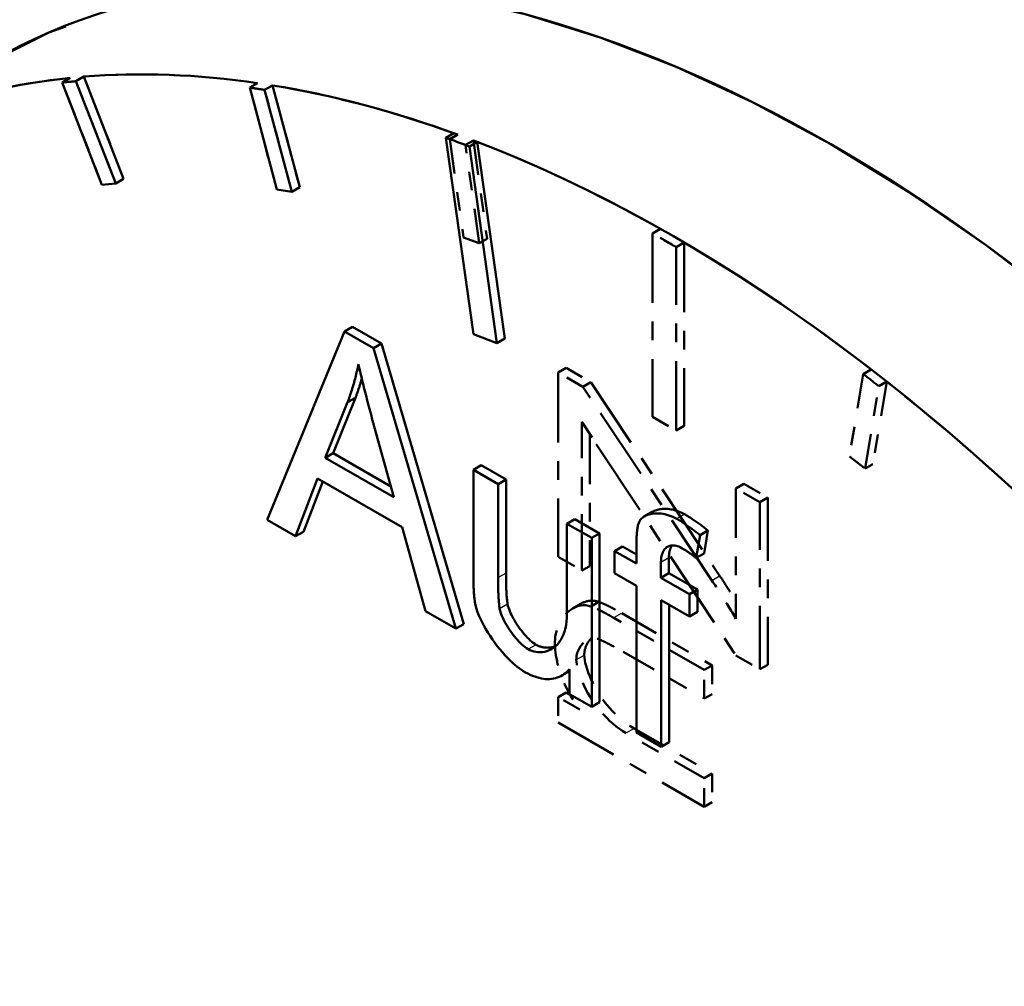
# Model space of a CAD drawing. Header units: millimetres. Extents: x 0 to 630, y 0 to 891.
# Tile 8 of 17: x 479.95 to 485.21, y 176.58 to 181.74. Entities that reach past the tile are written whole.
import ezdxf

# ---------------------------------------------------------------- set-up
doc = ezdxf.new("R2010")
doc.units = ezdxf.units.MM
doc.header["$LTSCALE"] = 3
doc.linetypes.add('LONG_DASH_DOTTED', pattern=[0.30010000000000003, 0.2362, -0.0295, 0.0049, -0.0295])
for name, color, linetype, lineweight in [('Sichtbare Kanten(DIN)', 7, 'Continuous', 50), ('Sichtbare tangentiale Kanten(DIN)', 3, 'Continuous', 25), ('Überlagerung [Formatvorlage Phantomlinien(DIN)]', 179, 'LONG_DASH_DOTTED', 50)]:
    doc.layers.add(name, color=color, linetype=linetype, lineweight=lineweight)

msp = doc.modelspace()

# ---------------------------------------------------------------- linework, layer by layer
at = {"layer": 'Sichtbare Kanten(DIN)'}
for p, q in [((480.2177063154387, 181.4325819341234), (480.1752799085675, 181.4081501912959)), ((480.1752799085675, 181.4081501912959), (480.3874119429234, 180.8611815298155)), ((480.2911910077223, 181.4393177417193), (480.248764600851, 181.4148859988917)), ((480.460896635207, 180.8679173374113), (480.248764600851, 181.4148859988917)), ((480.2911910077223, 181.4393177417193), (480.5033230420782, 180.8923490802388)), ((481.2199361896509, 181.4052112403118), (481.1775097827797, 181.3807794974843)), ((481.2996717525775, 181.3928486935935), (481.2572453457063, 181.368416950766)), ((481.2996717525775, 181.3928486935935), (481.4447786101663, 180.8483414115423)), ((481.1775097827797, 181.3807794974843), (481.3226166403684, 180.836272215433)), ((481.4023522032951, 180.8239096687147), (481.2572453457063, 181.368416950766)), ((482.2686507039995, 181.1370419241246), (482.2262242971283, 181.112610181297)), ((482.2262242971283, 181.112610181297), (482.373569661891, 180.0616075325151)), ((482.3939962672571, 181.0904140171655), (482.3515698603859, 181.065982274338)), ((482.3939962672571, 181.0904140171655), (482.5413416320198, 180.0394113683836)), ((482.4989152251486, 180.014979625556), (482.3515698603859, 181.065982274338)), ((480.3874119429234, 180.8611815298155), (480.460896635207, 180.8679173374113)), ((480.5033230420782, 180.8923490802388), (480.460896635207, 180.8679173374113)), ((481.3226166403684, 180.836272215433), (481.4023522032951, 180.8239096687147)), ((481.4447786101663, 180.8483414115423), (481.4023522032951, 180.8239096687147)), ((481.6849369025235, 180.0763834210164), (481.2709689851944, 179.0688298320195)), ((481.7273633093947, 180.1008151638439), (481.6849369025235, 180.0763834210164)), ((481.8393535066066, 179.9874608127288), (481.6849369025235, 180.0763834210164)), ((481.7273633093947, 180.1008151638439), (481.8817799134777, 180.0118925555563)), ((482.373569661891, 180.0616075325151), (482.4989152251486, 180.014979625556)), ((482.5413416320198, 180.0394113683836), (482.4989152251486, 180.014979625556)), ((481.8817799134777, 180.0118925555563), (481.8393535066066, 179.9874608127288)), ((482.2796051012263, 178.487994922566), (481.8393535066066, 179.9874608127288)), ((481.8817799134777, 180.0118925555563), (482.3220315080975, 178.5124266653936)), ((481.742969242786, 179.7224141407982), (481.6238713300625, 179.4253825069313)), ((481.742969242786, 179.7224141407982), (481.7005428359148, 179.6979823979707)), ((481.5814449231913, 179.4009507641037), (481.7005428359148, 179.6979823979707)), ((481.8344253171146, 179.6009419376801), (481.9477736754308, 179.1899960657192)), ((481.6238713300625, 179.4253825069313), (481.5814449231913, 179.4009507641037)), ((481.9477736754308, 179.1899960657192), (481.5814449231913, 179.4009507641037)), ((481.6238713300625, 179.4253825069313), (481.9317510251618, 179.2480863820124)), ((482.4156671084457, 179.3616234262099), (482.3732407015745, 179.3371916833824)), ((482.5054804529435, 179.2610398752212), (482.3732407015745, 179.3371916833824)), ((482.3732407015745, 179.3371916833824), (482.3732407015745, 178.7778473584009)), ((482.4156671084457, 179.3616234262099), (482.5479068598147, 179.2854716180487)), ((481.4221001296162, 178.981799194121), (481.5403766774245, 179.2906996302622)), ((481.5403766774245, 179.2906996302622), (481.9921273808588, 179.0305537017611)), ((482.5479068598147, 179.2854716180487), (482.5054804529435, 179.2610398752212)), ((482.5479068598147, 179.2854716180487), (482.5479068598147, 178.7850056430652)), ((481.5674735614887, 179.2750955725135), (481.4645265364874, 179.0062309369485)), ((482.5054804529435, 178.7605739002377), (482.5054804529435, 179.2610398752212)), ((483.3293219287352, 179.1123987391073), (483.286895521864, 179.0879669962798)), ((481.2709689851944, 179.0688298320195), (481.4221001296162, 178.981799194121)), ((481.9921273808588, 179.0305537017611), (482.1169748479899, 178.5816474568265)), ((482.9158783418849, 179.0735709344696), (482.8734519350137, 179.049139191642)), ((483.0056916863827, 178.9729873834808), (482.8734519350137, 179.049139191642)), ((482.8734519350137, 179.049139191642), (482.8734519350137, 178.5657669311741)), ((482.9158783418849, 179.0735709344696), (483.0481180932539, 178.9974191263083)), ((481.4645265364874, 179.0062309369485), (481.4221001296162, 178.981799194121)), ((483.0481180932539, 178.9974191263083), (483.0056916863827, 178.9729873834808)), ((483.0056916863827, 178.0698694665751), (483.0056916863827, 178.9729873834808)), ((483.0481180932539, 178.9974191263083), (483.0481180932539, 178.0943012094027)), ((483.5642198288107, 178.8659734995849), (483.5847539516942, 178.9880494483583)), ((483.6271803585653, 179.0124811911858), (483.5847539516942, 178.9880494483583)), ((483.6271803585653, 179.0124811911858), (483.6066462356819, 178.8904052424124)), ((483.1705014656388, 178.9269432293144), (483.1280750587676, 178.9025114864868)), ((483.1705014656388, 178.9269432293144), (483.2447088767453, 178.8842100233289)), ((483.2447088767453, 178.9312612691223), (483.2447088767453, 178.8353465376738)), ((483.2447088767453, 178.8353465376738), (483.1280750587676, 178.9025114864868)), ((483.1280750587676, 178.9025114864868), (483.1280750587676, 178.7838051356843)), ((483.4185536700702, 178.866719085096), (483.4185536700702, 178.7840994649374)), ((483.6066462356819, 178.8904052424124), (483.5642198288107, 178.8659734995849)), ((483.376127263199, 178.7596677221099), (483.376127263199, 178.8422873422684)), ((483.1280750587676, 178.7838051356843), (483.2447088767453, 178.7166401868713)), ((483.4185536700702, 178.7840994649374), (483.376127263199, 178.7596677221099)), ((483.528079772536, 178.672164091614), (483.376127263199, 178.7596677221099)), ((483.4185536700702, 178.7840994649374), (483.5705061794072, 178.6965958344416)), ((483.2447088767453, 178.7166401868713), (483.2447088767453, 177.9322286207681)), ((483.5705061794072, 178.6965958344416), (483.528079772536, 178.672164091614)), ((483.528079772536, 178.5534577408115), (483.528079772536, 178.672164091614)), ((483.5705061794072, 178.6965958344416), (483.5705061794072, 178.577889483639)), ((483.3769486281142, 177.8560768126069), (483.3769486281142, 178.64048837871)), ((483.3769486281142, 178.64048837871), (483.528079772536, 178.5534577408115)), ((483.4193750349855, 178.6160566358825), (483.4193750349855, 177.8805085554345)), ((482.1169748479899, 178.5816474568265), (482.2796051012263, 178.487994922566)), ((483.5705061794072, 178.577889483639), (483.528079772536, 178.5534577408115)), ((482.3220315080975, 178.5124266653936), (482.2796051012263, 178.487994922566)), ((482.8874151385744, 178.260856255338), (482.8461806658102, 178.2371109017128)), ((482.8874151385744, 178.2709315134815), (482.8874151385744, 178.1379804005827)), ((482.8874151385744, 178.1379804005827), (483.0056916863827, 178.0698694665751)), ((483.0481180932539, 178.0943012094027), (483.0056916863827, 178.0698694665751)), ((483.2447088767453, 177.9322286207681), (483.3769486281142, 177.8560768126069)), ((483.4193750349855, 177.8805085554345), (483.3769486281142, 177.8560768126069))]:
    msp.add_line(p, q, dxfattribs=at)
at = {"layer": 'Sichtbare Kanten(DIN)', "flags": 128}
for points in [[(481.7005428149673, 179.697982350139), (481.7035464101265, 179.7059847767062), (481.7065019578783, 179.7140329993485), (481.7094094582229, 179.7221270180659), (481.7122685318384, 179.7302670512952), (481.715078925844, 179.7384538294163), (481.7178403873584, 179.7466869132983), (481.7205527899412, 179.7549663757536), (481.7232157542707, 179.763292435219), (481.7258290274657, 179.7716652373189), (481.7283924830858, 179.780085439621), (481.7309057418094, 179.7885526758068), (481.7333685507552, 179.7970670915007), (481.7357805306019, 179.8056277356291), (481.7381407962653, 179.8142327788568), (481.7404492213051, 179.8228822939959), (481.7427055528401, 179.8315770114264), (481.7449096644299, 179.8403170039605), (481.7470614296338, 179.8491017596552), (481.7491604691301, 179.8579314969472), (481.7512066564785, 179.8668068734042), (481.7531999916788, 179.8757273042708), (481.7551399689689, 179.8846930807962), (481.7570267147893, 179.8937047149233), (481.7588597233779, 179.9027624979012)], [(481.7588597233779, 179.9027624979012), (481.7615414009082, 179.8904043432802), (481.7643109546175, 179.8779072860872), (481.7671581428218, 179.8653023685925), (481.7700723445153, 179.8526202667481), (481.7730433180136, 179.8398920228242), (481.7760608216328, 179.8271469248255), (481.7791144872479, 179.8144166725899), (481.7821936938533, 179.8017325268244), (481.7852884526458, 179.7891236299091), (481.7883881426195, 179.7766218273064), (481.791488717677, 179.7642323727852), (481.7946269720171, 179.7518007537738), (481.7978074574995, 179.7393050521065), (481.8010261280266, 179.7267557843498), (481.804278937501, 179.714165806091), (481.8075618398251, 179.7015468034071), (481.8108707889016, 179.6889092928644), (481.8142018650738, 179.6762666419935), (481.8175508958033, 179.6636294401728), (481.8209139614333, 179.6510098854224), (481.824286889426, 179.6384197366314), (481.8276658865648, 179.6258705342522), (481.8310466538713, 179.6133741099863), (481.834425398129, 179.6009420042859)], [(481.7766720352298, 179.8245852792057), (481.7754305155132, 179.8202245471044), (481.7741748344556, 179.8158725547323), (481.7729049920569, 179.8115298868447), (481.771620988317, 179.8071965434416), (481.7703228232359, 179.8028719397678), (481.7690106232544, 179.798556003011), (481.7676841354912, 179.7942494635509), (481.766343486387, 179.7899516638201), (481.7649888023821, 179.7856631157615), (481.7636198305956, 179.7813833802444), (481.7622368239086, 179.7771123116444), (481.7608396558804, 179.7728511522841), (481.7594283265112, 179.7685981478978), (481.7580027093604, 179.7643545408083), (481.7565630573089, 179.760120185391), (481.7551092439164, 179.755894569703), (481.7536412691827, 179.7516776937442), (481.752159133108, 179.7474701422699), (481.7506629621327, 179.7432718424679), (481.7491525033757, 179.7390823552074), (481.7476278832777, 179.7349016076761), (481.7460891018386, 179.7307301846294), (481.7445362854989, 179.7265674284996), (481.7429691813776, 179.7224140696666)], [(483.3293219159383, 179.1123986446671), (483.3344120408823, 179.1151261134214), (483.3398038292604, 179.1176208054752), (483.3454816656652, 179.1198753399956), (483.3514299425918, 179.1218829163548), (483.3576330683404, 179.1236355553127), (483.3640754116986, 179.1251276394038), (483.3707413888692, 179.1263506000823), (483.3776153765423, 179.1272976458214), (483.3846817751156, 179.1279619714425), (483.3919249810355, 179.1283361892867), (483.3993293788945, 179.1284129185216), (483.4068793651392, 179.1281853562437), (483.414559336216, 179.1276461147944), (483.4223536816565, 179.126788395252), (483.43024679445, 179.1256042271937), (483.4382230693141, 179.1240873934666), (483.4462668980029, 179.1222299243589), (483.4543626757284, 179.1200250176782), (483.4624947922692, 179.1174652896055), (483.4706476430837, 179.1145439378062), (483.4788056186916, 179.1112535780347), (483.4869531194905, 179.1075874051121), (483.4950745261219, 179.1035374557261), (483.5031542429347, 179.0990975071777)], [(483.4607278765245, 179.0746657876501), (483.4501009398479, 179.0804199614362), (483.4394647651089, 179.0854800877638), (483.4288563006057, 179.0898710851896), (483.4183124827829, 179.0936167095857), (483.4078702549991, 179.096743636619), (483.3975665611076, 179.0992750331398), (483.3874383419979, 179.1012369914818), (483.3774499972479, 179.1026622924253), (483.367544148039, 179.1035716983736), (483.357760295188, 179.1039681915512), (483.3481384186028, 179.1038550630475), (483.3387184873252, 179.1032350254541), (483.3295404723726, 179.1021102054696), (483.3206443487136, 179.1004838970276), (483.312104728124, 179.0983681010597), (483.3040099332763, 179.0957891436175), (483.2963978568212, 179.092763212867), (483.2893059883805, 179.0893078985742), (483.2827717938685, 179.0854413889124), (483.2768327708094, 179.0811800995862), (483.2714927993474, 179.0765095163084), (483.2665643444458, 179.071149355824), (483.2622099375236, 179.065011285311), (483.2586721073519, 179.0580708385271)], [(483.5847539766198, 178.9880496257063), (483.5796529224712, 178.9921063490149), (483.5745399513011, 178.9961371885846), (483.5694163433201, 179.0001396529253), (483.5642833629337, 179.0041118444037), (483.5591422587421, 179.0080518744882), (483.553994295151, 179.0119578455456), (483.5488407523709, 179.0158272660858), (483.5436828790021, 179.0196588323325), (483.5385219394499, 179.0234506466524), (483.5333592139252, 179.0272002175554), (483.5281959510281, 179.0309050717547), (483.5230334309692, 179.034564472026), (483.5178719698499, 179.0381764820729), (483.512701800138, 179.0417461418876), (483.5075213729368, 179.0452743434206), (483.5023324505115, 179.0487565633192), (483.4971368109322, 179.0521917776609), (483.4919362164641, 179.0555760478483), (483.4867324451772, 179.0589071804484), (483.4815272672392, 179.0621818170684), (483.4763224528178, 179.0653983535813), (483.4711197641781, 179.0685528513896), (483.4659209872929, 179.0716425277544), (483.4607278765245, 179.0746657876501)], [(483.5031542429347, 179.0990975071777), (483.507830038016, 179.0963785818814), (483.512548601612, 179.0935823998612), (483.51730995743, 179.0907083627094), (483.5221140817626, 179.0877570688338), (483.5269609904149, 179.0847285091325), (483.5318506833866, 179.0816226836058), (483.5367831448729, 179.0784390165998), (483.5417583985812, 179.0751786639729), (483.5467764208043, 179.0718404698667), (483.5518372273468, 179.0684250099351), (483.5569408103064, 179.0649317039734), (483.5620871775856, 179.0613617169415), (483.5672763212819, 179.0577138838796), (483.5725082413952, 179.0539887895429), (483.5777829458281, 179.0501864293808), (483.5831004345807, 179.0463062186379), (483.5884606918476, 179.0423493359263), (483.5938637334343, 179.0383146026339), (483.5993095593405, 179.0342026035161), (483.6047981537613, 179.0300127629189), (483.6103295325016, 179.0257462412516), (483.6159036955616, 179.0214018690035), (483.6215206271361, 179.0169802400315), (483.6271803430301, 179.0124813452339)], [(483.2586721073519, 179.0580708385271), (483.2571103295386, 179.0536775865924), (483.2556799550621, 179.0490618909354), (483.2543746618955, 179.0442572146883), (483.2531881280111, 179.0392970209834), (483.2521140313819, 179.0342153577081), (483.2511460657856, 179.0290456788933), (483.2502779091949, 179.0238208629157), (483.2495032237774, 179.0185755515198), (483.248815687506, 179.0133426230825), (483.2482090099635, 179.0081566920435), (483.2476681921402, 179.0029609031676), (483.2471804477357, 178.9976789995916), (483.2467436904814, 178.9923215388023), (483.2463558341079, 178.9868979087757), (483.2460148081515, 178.981418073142), (483.2457185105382, 178.9758925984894), (483.2454648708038, 178.9703320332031), (483.2452518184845, 178.9647457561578), (483.2450772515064, 178.9591443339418), (483.2449390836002, 178.9535377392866), (483.2448352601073, 178.9479359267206), (483.2447636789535, 178.9423488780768), (483.2447222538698, 178.9367877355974), (483.2447088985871, 178.9312613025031)], [(483.376127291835, 178.8422874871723), (483.3763265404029, 178.8510434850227), (483.376931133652, 178.8595315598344), (483.3779513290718, 178.8677270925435), (483.3793972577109, 178.8756055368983), (483.3812732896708, 178.8831205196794), (483.3835821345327, 178.8902353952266), (483.3863280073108, 178.8969237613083), (483.3895109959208, 178.9031534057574), (483.3931154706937, 178.9088707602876), (483.3971341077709, 178.9140513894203), (483.4015607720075, 178.9186719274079), (483.4063893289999, 178.9227095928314), (483.4116136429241, 178.9261416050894), (483.4172119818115, 178.9289372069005), (483.4231392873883, 178.9310644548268), (483.429376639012, 178.9325114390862), (483.4359060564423, 178.9332668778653), (483.4427095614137, 178.933320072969), (483.4497623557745, 178.9326613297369), (483.4569847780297, 178.931295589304), (483.4643417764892, 178.9292342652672), (483.4718124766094, 178.926488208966), (483.4793760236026, 178.923067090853), (483.4870115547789, 178.9189817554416)], [(483.4354987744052, 178.9332407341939), (483.4341821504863, 178.931282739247), (483.4329131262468, 178.9292528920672), (483.4316924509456, 178.9271501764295), (483.4305208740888, 178.9249759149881), (483.4293991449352, 178.9227290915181), (483.4283280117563, 178.9204110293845), (483.4273082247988, 178.918021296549), (483.4263405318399, 178.9155606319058), (483.4254256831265, 178.9130286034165), (483.4245644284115, 178.910426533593), (483.4237575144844, 178.9077534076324), (483.4230056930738, 178.9050105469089), (483.4223097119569, 178.9021981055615), (483.4216703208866, 178.8993156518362), (483.4210882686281, 178.8963639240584), (483.4205643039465, 178.8933430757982), (483.4200991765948, 178.8902532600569), (483.4196936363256, 178.887095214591), (483.4193484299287, 178.8838685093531), (483.4190643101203, 178.8805738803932), (483.4188420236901, 178.8772114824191), (483.4186823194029, 178.8737808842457), (483.4185859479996, 178.870283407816), (483.4185536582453, 178.8667192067)], [(483.4870115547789, 178.9189817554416), (483.4902450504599, 178.9171027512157), (483.4934793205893, 178.915189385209), (483.4967139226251, 178.9132430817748), (483.4999484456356, 178.9112646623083), (483.5031824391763, 178.9092543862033), (483.506415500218, 178.9072130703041), (483.5096471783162, 178.9051427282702), (483.5128770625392, 178.903042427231), (483.516104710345, 178.9009147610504), (483.5193297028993, 178.8987588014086), (483.5225516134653, 178.8965771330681), (483.525770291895, 178.8943692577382), (483.5289876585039, 178.8921346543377), (483.5322038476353, 178.889873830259), (483.5354184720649, 178.8875870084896), (483.5386311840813, 178.8852755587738), (483.5418416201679, 178.8829402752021), (483.545049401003, 178.8805807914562), (483.548254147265, 178.8781990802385), (483.5514555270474, 178.8757953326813), (483.5546531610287, 178.8733703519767), (483.5578466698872, 178.8709243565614), (483.5610356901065, 178.8684587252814), (483.5642198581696, 178.8659736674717)], [(482.3732407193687, 178.7778472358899), (482.3732478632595, 178.7721265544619), (482.3732700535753, 178.7663311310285), (482.3733086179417, 178.7604707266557), (482.3733646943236, 178.7545552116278), (482.3734395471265, 178.7485949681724), (482.373534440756, 178.7425992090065), (482.373650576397, 178.7365783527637), (482.3737892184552, 178.7305421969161), (482.373951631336, 178.7245011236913), (482.3741389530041, 178.7184638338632), (482.3743524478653, 178.7124412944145), (482.3745933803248, 178.7064427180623), (482.3748629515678, 178.7004779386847), (482.3751624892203, 178.6945575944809), (482.3754963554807, 178.6886359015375), (482.3758813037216, 178.682504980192), (482.3763237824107, 178.6761845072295), (482.3768288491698, 178.6697230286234), (482.3774015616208, 178.6631679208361), (482.3780467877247, 178.6565675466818), (482.3787697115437, 178.6499695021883), (482.3795752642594, 178.643421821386), (482.3804685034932, 178.6369727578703), (482.3814543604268, 178.6306697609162)], [(482.5136941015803, 178.5944032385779), (482.5127032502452, 178.6004769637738), (482.5118063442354, 178.6068798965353), (482.5109981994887, 178.6135498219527), (482.5102734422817, 178.6204243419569), (482.5096266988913, 178.6274407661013), (482.5090526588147, 178.6345369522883), (482.5085460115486, 178.6416498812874), (482.5081013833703, 178.6487183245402), (482.5077134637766, 178.6556780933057), (482.5073752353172, 178.6625063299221), (482.5070722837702, 178.6694013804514), (482.5068010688, 178.6763857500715), (482.5065601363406, 178.6834415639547), (482.5063479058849, 178.6905510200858), (482.5061630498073, 178.6976955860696), (482.5060038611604, 178.7048569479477), (482.5058690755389, 178.7120171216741), (482.5057570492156, 178.7191577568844), (482.5056663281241, 178.7262609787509), (482.5055954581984, 178.7333077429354), (482.5055429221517, 178.7402807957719), (482.5055072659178, 178.7471616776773), (482.5054869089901, 178.7539320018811), (482.5054804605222, 178.7605738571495)], [(482.5479068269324, 178.7850055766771), (482.5479211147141, 178.7751611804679), (482.5479639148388, 178.7655711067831), (482.5480351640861, 178.7562342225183), (482.5481349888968, 178.7471522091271), (482.5482633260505, 178.7383233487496), (482.5484201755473, 178.7297488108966), (482.5486056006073, 178.7214285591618), (482.5488194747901, 178.7133620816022), (482.5490618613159, 178.7055493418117), (482.549332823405, 178.6979903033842), (482.549632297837, 178.6906855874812), (482.5499602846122, 178.6836351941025), (482.5503167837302, 178.6768379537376), (482.5507017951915, 178.6702956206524), (482.5511153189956, 178.664006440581), (482.5515573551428, 178.657971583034), (482.552027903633, 178.6521904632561), (482.5525270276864, 178.6466636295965), (482.553054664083, 178.641390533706), (482.5536107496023, 178.6363715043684), (482.5541954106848, 178.6316064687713), (482.5548085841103, 178.627095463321), (482.555450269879, 178.6228381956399), (482.5561204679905, 178.6188349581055)], [(482.3814543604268, 178.6306697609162), (482.3849816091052, 178.6128668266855), (482.3899282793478, 178.5946862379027), (482.3960104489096, 178.5764613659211), (482.4030813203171, 178.5582054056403), (482.4109786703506, 178.5400658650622), (482.4196271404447, 178.5220241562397), (482.4291253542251, 178.5037907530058), (482.4394346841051, 178.4854200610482), (482.4505107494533, 178.4669800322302), (482.4623092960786, 178.4485379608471), (482.4747858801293, 178.4301609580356), (482.487842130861, 178.4119910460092), (482.5011962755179, 178.3943945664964), (482.5147383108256, 178.3774696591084), (482.5283799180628, 178.3612832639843), (482.5420329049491, 178.3459016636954), (482.5556090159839, 178.3313917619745), (482.5690200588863, 178.3178201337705), (482.5821778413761, 178.3052530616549), (482.5949758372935, 178.2937732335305), (482.6072673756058, 178.2834923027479), (482.6189588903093, 178.2744682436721), (482.629960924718, 178.2667554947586), (482.6401843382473, 178.2604086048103)], [(482.5561204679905, 178.6188349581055), (482.5580092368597, 178.6101162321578), (482.5605695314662, 178.6009643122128), (482.5637630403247, 178.5914345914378), (482.5675511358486, 178.5815823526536), (482.571895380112, 178.5714627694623), (482.5767572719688, 178.5611304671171), (482.5820983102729, 178.5506412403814), (482.5878799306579, 178.5400497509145), (482.594063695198, 178.5294114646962), (482.6006111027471, 178.5187812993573), (482.6074835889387, 178.5082147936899), (482.6146427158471, 178.4977665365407), (482.622049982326, 178.487492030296), (482.6296668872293, 178.4774461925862), (482.6374548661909, 178.4676845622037), (482.6453754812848, 178.4582620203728), (482.6533902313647, 178.4492334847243), (482.6614605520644, 178.4406544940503), (482.669548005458, 178.4325799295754), (482.6776140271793, 178.4250653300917), (482.6856202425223, 178.4181652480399), (482.6935280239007, 178.4119352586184), (482.7012988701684, 178.4064305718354), (482.7088943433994, 178.4017060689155)], [(482.6664679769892, 178.3772743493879), (482.6578831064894, 178.382663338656), (482.6493209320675, 178.38885323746), (482.6408681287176, 178.3956786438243), (482.6325610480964, 178.4030200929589), (482.6243532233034, 178.4108523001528), (482.6162886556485, 178.419083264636), (482.6084088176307, 178.4276250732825), (482.600642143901, 178.436522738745), (482.592981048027, 178.4457703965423), (482.5854601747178, 178.4553171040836), (482.5781141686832, 178.4651119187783), (482.5709776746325, 178.475104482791), (482.5640853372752, 178.4852438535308), (482.5574717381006, 178.4954791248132), (482.5511753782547, 178.5057518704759), (482.5452319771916, 178.5160087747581), (482.5396725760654, 178.5262041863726), (482.5345278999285, 178.5362938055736), (482.5298289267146, 178.5462326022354), (482.5256065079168, 178.5559759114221), (482.5218478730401, 178.5655986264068), (482.5185295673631, 178.5752931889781), (482.5157703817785, 178.5849391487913), (482.5136941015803, 178.5944032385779)], [(482.8734519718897, 178.5657667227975), (482.8729445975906, 178.5456965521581), (482.8714164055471, 178.5263107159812), (482.8688580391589, 178.5076654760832), (482.8652602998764, 178.489818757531), (482.8606164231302, 178.4728341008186), (482.8549475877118, 178.4568396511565), (482.8482700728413, 178.4418967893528), (482.8405953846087, 178.428047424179), (482.8319350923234, 178.4153340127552), (482.8223869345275, 178.4038929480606), (482.8121840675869, 178.3939171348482), (482.8014232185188, 178.3853707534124), (482.7901960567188, 178.3782109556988), (482.7785945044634, 178.3723953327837), (482.766710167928, 178.3678816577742), (482.7546445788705, 178.3646287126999), (482.7425575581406, 178.3626005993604), (482.730563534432, 178.3617355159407), (482.7187660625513, 178.3619688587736), (482.7072686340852, 178.3632351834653), (482.6961758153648, 178.3654698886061), (482.685606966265, 178.3686021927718), (482.6756700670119, 178.3725605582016), (482.6664679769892, 178.3772743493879)], [(482.7088943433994, 178.4017060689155), (482.7124886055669, 178.399730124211), (482.7161955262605, 178.3978761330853), (482.7200068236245, 178.3961471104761), (482.723914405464, 178.394546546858), (482.7279103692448, 178.3930766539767), (482.7319867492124, 178.3917405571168), (482.7361359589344, 178.3905411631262), (482.7403504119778, 178.3894807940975), (482.7446228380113, 178.3885615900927), (482.7489459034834, 178.3877860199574), (482.7533125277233, 178.3871561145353), (482.7577158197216, 178.386674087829), (482.7621489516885, 178.38634153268), (482.7666053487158, 178.3861604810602), (482.771078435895, 178.3861323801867), (482.7755618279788, 178.3862585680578), (482.7800494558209, 178.3865407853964), (482.7845351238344, 178.3869796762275), (482.7890130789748, 178.3875767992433), (482.7934773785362, 178.3883329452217), (482.7979225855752, 178.3892489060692), (482.8023431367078, 178.3903252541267), (482.8067337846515, 178.3915629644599), (482.8110892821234, 178.3929621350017)], [(482.6401843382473, 178.2604086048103), (482.6524444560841, 178.2535882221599), (482.6646655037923, 178.2472832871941), (482.676837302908, 178.2415195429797), (482.6889498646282, 178.2363229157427), (482.700993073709, 178.2317185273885), (482.7129568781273, 178.2277320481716), (482.7248311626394, 178.2243897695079), (482.7365531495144, 178.221727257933), (482.7480499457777, 178.2197701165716), (482.759320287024, 178.2185208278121), (482.7703630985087, 178.2179826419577), (482.7811773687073, 178.2181584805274), (482.7917620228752, 178.2190513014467), (482.8021135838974, 178.2206633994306), (482.8121472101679, 178.2229749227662), (482.8218275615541, 178.225955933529), (482.8311618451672, 178.2295815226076), (482.8401572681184, 178.2338273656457), (482.8488209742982, 178.2386680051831), (482.857160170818, 178.2440791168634), (482.8651820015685, 178.2500358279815), (482.8728936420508, 178.2565135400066), (482.8803022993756, 178.2634870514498), (482.8874151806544, 178.2709314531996)]]:
    msp.add_lwpolyline(points, dxfattribs=at)
at = {"layer": 'Sichtbare Kanten(DIN)'}
for centre, major_axis, ratio, start_param, end_param in [((484.2848866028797, 173.7202370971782), (-4.491289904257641, 7.79925092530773), 0.5780931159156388, 3.141592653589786, 6.283185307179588), ((483.4363584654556, 173.2316022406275), (-4.491289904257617, 7.799250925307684), 0.578093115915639, 5.85545341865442, 6.016652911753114), ((483.4363584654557, 173.2316022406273), (-4.491289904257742, 7.799250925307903), 0.5780931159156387, 6.029986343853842, 6.191185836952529), ((483.3939320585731, 173.2071704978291), (-4.491289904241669, 7.799250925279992), 0.578093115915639, 6.01665291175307, 6.029986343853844), ((483.4363584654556, 173.2316022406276), (4.491289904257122, -7.7992509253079), 0.5780931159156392, 2.542661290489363, 2.700527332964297), ((483.3939320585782, 173.2071704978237), (-4.491289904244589, 7.799250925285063), 0.5780931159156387, 5.842119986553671, 5.855453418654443), ((483.3939320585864, 173.207170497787), (-4.491289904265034, 7.799250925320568), 0.5780931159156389, 5.664253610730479, 5.684253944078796), ((483.4363584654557, 173.2316022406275), (4.491289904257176, -7.799250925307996), 0.5780931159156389, 5.33518809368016, 8.805846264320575)]:
    msp.add_ellipse(centre, major_axis=major_axis, ratio=ratio, start_param=start_param, end_param=end_param, dxfattribs=at)
at = {"layer": 'Sichtbare tangentiale Kanten(DIN)'}
for p, q in [((483.5031542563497, 179.0990974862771), (483.4607278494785, 179.0746657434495)), ((483.4185536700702, 178.866719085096), (483.376127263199, 178.8422873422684)), ((482.5479068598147, 178.7850056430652), (482.5054804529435, 178.7605739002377)), ((482.556120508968, 178.618835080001), (482.5136941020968, 178.5944033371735)), ((482.7088943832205, 178.4017059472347), (482.6664679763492, 178.3772742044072))]:
    msp.add_line(p, q, dxfattribs=at)
at = {"layer": 'Sichtbare tangentiale Kanten(DIN)', "ltscale": 0.02351417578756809}
for p, q in [((483.6889761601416, 178.7677843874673), (483.6507923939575, 178.7457958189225)), ((483.1641239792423, 178.568611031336), (483.1259402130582, 178.5466224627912)), ((482.9637109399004, 178.344995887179), (482.9255271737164, 178.3230073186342)), ((483.2298331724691, 177.952434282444), (483.191649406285, 177.9304457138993))]:
    msp.add_line(p, q, dxfattribs=at)
at = {"layer": 'Überlagerung [Formatvorlage Phantomlinien(DIN)]', "ltscale": 0.02613797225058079}
for p, q in [((480.2177063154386, 181.4325819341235), (480.1752799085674, 181.408150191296)), ((480.2911910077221, 181.4393177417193), (480.2487646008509, 181.4148859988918)), ((481.2199361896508, 181.4052112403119), (481.1775097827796, 181.3807794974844)), ((481.2996717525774, 181.3928486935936), (481.2572453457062, 181.3684169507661)), ((482.2895109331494, 181.1294895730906), (482.2470845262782, 181.105057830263)), ((482.3730746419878, 181.0984043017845), (482.3306482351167, 181.073972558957)), ((480.5033230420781, 180.8923490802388), (480.4608966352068, 180.8679173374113)), ((481.4447786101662, 180.8483414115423), (481.402352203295, 180.8239096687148)), ((483.3727188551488, 180.6258060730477), (483.3302924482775, 180.6013743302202)), ((482.4467473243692, 180.5729029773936), (482.404320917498, 180.548471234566)), ((483.4999980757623, 180.5525108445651), (483.4575716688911, 180.5280791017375)), ((482.8689112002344, 179.8815865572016), (482.8264847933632, 179.857154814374)), ((484.4996422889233, 179.8737954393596), (484.4572158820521, 179.849363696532)), ((483.0011509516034, 179.8054347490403), (482.9587245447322, 179.7810030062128)), ((484.5832059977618, 179.808638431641), (484.5407795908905, 179.7842066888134)), ((483.4999980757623, 179.571454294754), (483.4575716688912, 179.5470225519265)), ((484.5095333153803, 179.3679876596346), (484.4671069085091, 179.343555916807)), ((483.8192304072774, 179.2621606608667), (483.7768040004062, 179.2377289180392)), ((483.9465419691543, 179.1888468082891), (483.9041155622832, 179.1644150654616)), ((482.9962227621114, 178.8225351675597), (482.9537963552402, 178.7981034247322)), ((482.9476818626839, 178.6207709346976), (482.9052554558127, 178.5963391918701)), ((483.0430405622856, 178.6312850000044), (483.0006141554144, 178.6068532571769)), ((483.6500292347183, 178.2912399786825), (483.6076028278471, 178.266808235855)), ((483.9465419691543, 178.2952253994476), (483.9041155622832, 178.2707936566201)), ((482.8689112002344, 178.1465745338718), (482.8264847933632, 178.1221427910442)), ((483.6500292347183, 178.1383461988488), (483.6076028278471, 178.1139144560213)), ((483.6500292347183, 177.7129026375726), (483.6076028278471, 177.688470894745)), ((483.6500292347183, 177.5600088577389), (483.6076028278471, 177.5355771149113))]:
    msp.add_line(p, q, dxfattribs=at)
at = {"layer": 'Überlagerung [Formatvorlage Phantomlinien(DIN)]', "ltscale": 0.2622797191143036}
for p, q in [((480.1752799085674, 181.408150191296), (480.3874119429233, 180.8611815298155)), ((480.4608966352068, 180.8679173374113), (480.2487646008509, 181.4148859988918)), ((480.2911910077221, 181.4393177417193), (480.5033230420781, 180.8923490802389)), ((481.2996717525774, 181.3928486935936), (481.4447786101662, 180.8483414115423)), ((481.1775097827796, 181.3807794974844), (481.3226166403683, 180.8362722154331)), ((481.402352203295, 180.8239096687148), (481.2572453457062, 181.3684169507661)), ((482.2470845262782, 181.105057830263), (482.3207572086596, 180.5795565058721)), ((482.3730746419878, 181.0984043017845), (482.4467473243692, 180.5729029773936)), ((482.404320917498, 180.548471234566), (482.3306482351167, 181.073972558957)), ((484.4572158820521, 179.849363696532), (484.3835431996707, 179.4087129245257)), ((484.4671069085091, 179.343555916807), (484.5407795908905, 179.7842066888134)), ((484.5832059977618, 179.808638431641), (484.5095333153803, 179.3679876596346))]:
    msp.add_line(p, q, dxfattribs=at)
at = {"layer": 'Überlagerung [Formatvorlage Phantomlinien(DIN)]', "ltscale": 0.05237594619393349}
for p, q in [((480.3874119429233, 180.8611815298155), (480.4608966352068, 180.8679173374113)), ((481.3226166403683, 180.8362722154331), (481.402352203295, 180.8239096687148)), ((482.3207572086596, 180.5795565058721), (482.404320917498, 180.548471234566)), ((484.3835431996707, 179.4087129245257), (484.4671069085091, 179.343555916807))]:
    msp.add_line(p, q, dxfattribs=at)
at = {"layer": 'Überlagerung [Formatvorlage Phantomlinien(DIN)]', "ltscale": 0.5246594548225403}
for p, q in [((483.3302924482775, 180.6013743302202), (483.3302924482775, 179.6203177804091)), ((483.4999980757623, 180.5525108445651), (483.4999980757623, 179.571454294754)), ((483.4575716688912, 179.5470225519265), (483.4575716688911, 180.5280791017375))]:
    msp.add_line(p, q, dxfattribs=at)
at = {"layer": 'Überlagerung [Formatvorlage Phantomlinien(DIN)]', "ltscale": 0.08168168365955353}
for p, q in [((482.8689112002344, 179.8815865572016), (483.0011509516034, 179.8054347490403)), ((482.9587245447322, 179.7810030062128), (482.8264847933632, 179.857154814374)), ((483.6500292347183, 178.2912399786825), (483.6500292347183, 178.1383461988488)), ((483.6076028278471, 178.1139144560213), (483.6076028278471, 178.266808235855)), ((483.6500292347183, 177.7129026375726), (483.6500292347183, 177.5600088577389)), ((483.6076028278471, 177.5355771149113), (483.6076028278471, 177.688470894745))]:
    msp.add_line(p, q, dxfattribs=at)
at = {"layer": 'Überlagerung [Formatvorlage Phantomlinien(DIN)]', "ltscale": 0.5271632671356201}
msp.add_line((482.8264847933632, 179.857154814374), (482.8264847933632, 178.8714172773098), dxfattribs=at)
at = {"layer": 'Überlagerung [Formatvorlage Phantomlinien(DIN)]', "ltscale": 0.5466434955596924}
for p, q in [((483.6486710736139, 178.7445742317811), (482.9587245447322, 179.7810030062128)), ((483.0011509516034, 179.8054347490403), (483.6910974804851, 178.7690059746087))]:
    msp.add_line(p, q, dxfattribs=at)
at = {"layer": 'Überlagerung [Formatvorlage Phantomlinien(DIN)]', "ltscale": 0.07861392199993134}
msp.add_line((483.3302924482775, 179.6203177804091), (483.4575716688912, 179.5470225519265), dxfattribs=at)
at = {"layer": 'Überlagerung [Formatvorlage Phantomlinien(DIN)]', "ltscale": 0.4255711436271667}
msp.add_line((482.9537963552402, 178.7981034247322), (482.9537963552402, 179.5939108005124), dxfattribs=at)
at = {"layer": 'Überlagerung [Formatvorlage Phantomlinien(DIN)]', "ltscale": 0.06188370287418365}
msp.add_line((482.9537963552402, 179.5939108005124), (483.0301832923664, 179.4749000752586), dxfattribs=at)
at = {"layer": 'Überlagerung [Formatvorlage Phantomlinien(DIN)]', "ltscale": 0.3771462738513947}
msp.add_line((482.9962227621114, 179.5278105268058), (482.9962227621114, 178.8225351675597), dxfattribs=at)
at = {"layer": 'Überlagerung [Formatvorlage Phantomlinien(DIN)]', "ltscale": 0.5946535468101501}
msp.add_line((483.0301832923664, 179.4749000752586), (483.7768040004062, 178.3441075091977), dxfattribs=at)
at = {"layer": 'Überlagerung [Formatvorlage Phantomlinien(DIN)]', "ltscale": 0.07863391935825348}
for p, q in [((483.9041155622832, 179.1644150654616), (483.7768040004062, 179.2377289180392)), ((483.8192304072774, 179.2621606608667), (483.9465419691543, 179.1888468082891)), ((482.8264847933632, 178.8714172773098), (482.9537963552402, 178.7981034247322)), ((483.7768040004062, 178.3441075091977), (483.9041155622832, 178.2707936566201))]:
    msp.add_line(p, q, dxfattribs=at)
at = {"layer": 'Überlagerung [Formatvorlage Phantomlinien(DIN)]', "ltscale": 0.3727432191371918}
msp.add_line((483.7768040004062, 179.2377289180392), (483.7768040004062, 178.5406852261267), dxfattribs=at)
at = {"layer": 'Überlagerung [Formatvorlage Phantomlinien(DIN)]', "ltscale": 0.4778910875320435}
for p, q in [((483.9465419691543, 179.1888468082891), (483.9465419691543, 178.2952253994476)), ((483.9041155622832, 178.2707936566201), (483.9041155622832, 179.1644150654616))]:
    msp.add_line(p, q, dxfattribs=at)
at = {"layer": 'Überlagerung [Formatvorlage Phantomlinien(DIN)]', "ltscale": 0.2990888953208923}
for p, q in [((483.1662452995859, 178.5698326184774), (483.6500292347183, 178.2912399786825)), ((483.6076028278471, 178.266808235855), (483.1238188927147, 178.5454008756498))]:
    msp.add_line(p, q, dxfattribs=at)
at = {"layer": 'Überlagerung [Formatvorlage Phantomlinien(DIN)]', "ltscale": 0.2675953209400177}
msp.add_line((483.1747435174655, 178.3631815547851), (483.6076028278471, 178.1139144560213), dxfattribs=at)
at = {"layer": 'Überlagerung [Formatvorlage Phantomlinien(DIN)]', "ltscale": 0.01335446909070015}
msp.add_line((482.8689112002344, 178.1465745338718), (482.8906668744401, 178.1340462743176), dxfattribs=at)
at = {"layer": 'Überlagerung [Formatvorlage Phantomlinien(DIN)]', "ltscale": 0.07101450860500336}
msp.add_line((482.9414758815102, 178.0559238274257), (482.8264847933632, 178.1221427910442), dxfattribs=at)
at = {"layer": 'Überlagerung [Formatvorlage Phantomlinien(DIN)]', "ltscale": 0.07304634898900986}
msp.add_line((482.8264847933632, 178.1221427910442), (482.8264847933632, 177.9853930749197), dxfattribs=at)
at = {"layer": 'Überlagerung [Formatvorlage Phantomlinien(DIN)]', "ltscale": 0.4829706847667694}
msp.add_line((482.8264847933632, 177.9853930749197), (483.6076028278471, 177.5355771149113), dxfattribs=at)
at = {"layer": 'Überlagerung [Formatvorlage Phantomlinien(DIN)]', "ltscale": 0.2584520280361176}
for p, q in [((483.6076028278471, 177.688470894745), (483.1895280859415, 177.9292241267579)), ((483.2319544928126, 177.9536558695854), (483.6500292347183, 177.7129026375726))]:
    msp.add_line(p, q, dxfattribs=at)
at = {"layer": 'Überlagerung [Formatvorlage Phantomlinien(DIN)]', "ltscale": 0.06950271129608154, "flags": 128}
msp.add_lwpolyline([(483.6910974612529, 178.7690062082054), (483.6949606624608, 178.7631607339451), (483.6987984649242, 178.7573392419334), (483.7026108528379, 178.751542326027), (483.7063978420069, 178.745768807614), (483.7101594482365, 178.7400192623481), (483.7138956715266, 178.7342936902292), (483.7176064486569, 178.7285921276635), (483.7212918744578, 178.7229151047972), (483.724951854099, 178.7172615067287), (483.7285864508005, 178.7116318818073), (483.7321956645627, 178.706026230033), (483.7357794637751, 178.7004445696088), (483.7393378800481, 178.6948868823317), (483.7428708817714, 178.6893531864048), (483.7463785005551, 178.6838434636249), (483.7498607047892, 178.6783577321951), (483.7533174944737, 178.6728959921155), (483.7567489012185, 178.6674582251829), (483.760154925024, 178.6620444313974), (483.7635355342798, 178.6566546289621), (483.7668907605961, 178.6512887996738), (483.7702205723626, 178.6459469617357), (483.7735249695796, 178.6406291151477), (483.776803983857, 178.6353352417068)], dxfattribs=at)
at = {"layer": 'Überlagerung [Formatvorlage Phantomlinien(DIN)]', "ltscale": 0.10539660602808, "flags": 128}
msp.add_lwpolyline([(483.7768040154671, 178.5406854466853), (483.7717011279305, 178.5493189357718), (483.7665665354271, 178.5579490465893), (483.761402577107, 178.566574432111), (483.7562115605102, 178.5751920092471), (483.7509957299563, 178.5837993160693), (483.7457574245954, 178.5923944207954), (483.7404989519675, 178.6009742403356), (483.7352225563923, 178.6095363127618), (483.72993060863, 178.6180786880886), (483.7246253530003, 178.6265994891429), (483.7193091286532, 178.6350950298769), (483.7139810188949, 178.6435687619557), (483.7086306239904, 178.6520377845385), (483.703258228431, 178.6605031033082), (483.6978654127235, 178.668962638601), (483.6924537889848, 178.6774148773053), (483.6870248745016, 178.6858583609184), (483.6815802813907, 178.6942909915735), (483.6761215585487, 178.7027118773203), (483.6706502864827, 178.7111183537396), (483.6651680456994, 178.719509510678), (483.6596763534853, 178.7278838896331), (483.6541768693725, 178.7362393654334), (483.6486710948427, 178.7445744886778)], dxfattribs=at)
at = {"layer": 'Überlagerung [Formatvorlage Phantomlinien(DIN)]', "ltscale": 0.2107459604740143, "flags": 128}
msp.add_lwpolyline([(483.0006141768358, 178.6068532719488), (482.9869728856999, 178.6106306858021), (482.9737122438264, 178.6125474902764), (482.9609785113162, 178.6128486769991), (482.9487105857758, 178.6117378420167), (482.9369548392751, 178.6093765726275), (482.9256579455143, 178.6058827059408), (482.9146183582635, 178.6012582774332), (482.9038641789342, 178.5955321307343), (482.8934317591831, 178.5887336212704), (482.8833573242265, 178.5808939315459), (482.873677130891, 178.5720430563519), (482.8644646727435, 178.5622527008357), (482.8558965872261, 178.5517468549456), (482.8480030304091, 178.5406350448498), (482.8407976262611, 178.5290123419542), (482.8342940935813, 178.5169720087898), (482.8285060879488, 178.5046085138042), (482.8234473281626, 178.4920162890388), (482.8191314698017, 178.4792886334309), (482.8155767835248, 178.4665384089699), (482.8128065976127, 178.4539223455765), (482.8108247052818, 178.441546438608), (482.8096336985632, 178.429511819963), (482.8092361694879, 178.4179204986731)], dxfattribs=at)
at = {"layer": 'Überlagerung [Formatvorlage Phantomlinien(DIN)]', "ltscale": 0.06942593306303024, "flags": 128}
msp.add_lwpolyline([(482.9476818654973, 178.6207707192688), (482.9516396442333, 178.6229637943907), (482.9556271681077, 178.6250029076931), (482.9596407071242, 178.6268861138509), (482.9636765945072, 178.6286137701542), (482.9677310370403, 178.6301845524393), (482.971800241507, 178.6315983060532), (482.9758803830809, 178.6328560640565), (482.9799676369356, 178.6339565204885), (482.984058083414, 178.6349013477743), (482.9881477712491, 178.635689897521), (482.9922327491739, 178.6363244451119), (482.9963090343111, 178.6368049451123), (483.0003725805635, 178.6371331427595), (483.0044193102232, 178.6373102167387), (483.0084451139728, 178.6373385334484), (483.0124458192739, 178.6372199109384), (483.0164173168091, 178.6369561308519), (483.0203553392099, 178.6365496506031), (483.024255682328, 178.6360040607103), (483.0281140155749, 178.6353206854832), (483.0319260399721, 178.63450433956), (483.0356873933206, 178.6335569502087), (483.0393937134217, 178.6324827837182), (483.0430405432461, 178.6312849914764)], dxfattribs=at)
at = {"layer": 'Überlagerung [Formatvorlage Phantomlinien(DIN)]', "ltscale": 0.07637778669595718, "flags": 128}
msp.add_lwpolyline([(483.1238189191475, 178.5454008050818), (483.1188743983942, 178.5482399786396), (483.1138727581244, 178.5510945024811), (483.1088231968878, 178.5539579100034), (483.1037349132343, 178.5568231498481), (483.0986170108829, 178.5596838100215), (483.0934786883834, 178.5625328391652), (483.0883291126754, 178.5653643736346), (483.0831774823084, 178.5681707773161), (483.0780329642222, 178.5709456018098), (483.072904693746, 178.5736818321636), (483.0678018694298, 178.5763735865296), (483.0627336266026, 178.5790138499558), (483.0577091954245, 178.5815955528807), (483.0527377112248, 178.5841116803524), (483.0477823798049, 178.5865793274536), (483.0426712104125, 178.5890776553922), (483.0374250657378, 178.5915870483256), (483.0320878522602, 178.5940769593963), (483.0267035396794, 178.596515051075), (483.0213160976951, 178.5988719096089), (483.015969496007, 178.6011146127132), (483.0107076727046, 178.6032131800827), (483.0055745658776, 178.6051364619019), (483.0006141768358, 178.6068532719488)], dxfattribs=at)
at = {"layer": 'Überlagerung [Formatvorlage Phantomlinien(DIN)]', "ltscale": 0.0763779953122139, "flags": 128}
msp.add_lwpolyline([(483.0430405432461, 178.6312849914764), (483.0463374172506, 178.630161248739), (483.0497939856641, 178.6289127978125), (483.0534102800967, 178.6275390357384), (483.0571862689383, 178.626040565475), (483.0611219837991, 178.6244173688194), (483.065217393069, 178.6226688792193), (483.0694725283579, 178.6207956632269), (483.0738873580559, 178.6187971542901), (483.0784619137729, 178.6166739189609), (483.083196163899, 178.6144259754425), (483.0880901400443, 178.6120527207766), (483.0931438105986, 178.6095547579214), (483.098357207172, 178.606932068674), (483.1037302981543, 178.6041840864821), (483.1092630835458, 178.6013108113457), (483.1149556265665, 178.5983133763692), (483.120807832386, 178.5951906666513), (483.1268197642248, 178.5919426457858), (483.1329914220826, 178.5885698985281), (483.1393227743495, 178.5850724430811), (483.1458138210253, 178.5814496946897), (483.1524645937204, 178.577702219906), (483.1592750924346, 178.57383001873), (483.1662452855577, 178.5698325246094)], dxfattribs=at)
at = {"layer": 'Überlagerung [Formatvorlage Phantomlinien(DIN)]', "ltscale": 0.1809488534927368, "flags": 128}
msp.add_lwpolyline([(482.8092361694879, 178.4179204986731), (482.8094435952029, 178.4036259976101), (482.8100773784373, 178.3891312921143), (482.8111547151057, 178.3744381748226), (482.8126927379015, 178.359547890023), (482.8147087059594, 178.3444627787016), (482.8172198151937, 178.3291843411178), (482.820243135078, 178.313714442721), (482.8237787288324, 178.2981258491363), (482.8278120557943, 178.2825105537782), (482.8323449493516, 178.2668698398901), (482.8373795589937, 178.2512030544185), (482.8429179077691, 178.2355102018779), (482.8489619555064, 178.2197919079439), (482.8555121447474, 178.2040517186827), (482.862508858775, 178.188421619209), (482.8699086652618, 178.1729681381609), (482.8776937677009, 178.157692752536), (482.8858462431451, 178.1425978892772), (482.8943482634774, 178.127685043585), (482.9031819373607, 178.1129563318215), (482.9123294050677, 178.0984138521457), (482.9217728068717, 178.0840597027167), (482.9314942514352, 178.0698957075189), (482.9414759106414, 178.0559239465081)], dxfattribs=at)
at = {"layer": 'Überlagerung [Formatvorlage Phantomlinien(DIN)]', "ltscale": 0.1235136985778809, "flags": 128}
msp.add_lwpolyline([(482.9234058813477, 178.3217856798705), (482.9237911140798, 178.3314894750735), (482.9248802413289, 178.3407619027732), (482.9265734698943, 178.3495598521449), (482.9287857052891, 178.3578905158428), (482.9314719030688, 178.3658333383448), (482.9345743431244, 178.3733709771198), (482.9380373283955, 178.3804875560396), (482.9418648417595, 178.3872629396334), (482.9460474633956, 178.393712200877), (482.950558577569, 178.3998097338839), (482.9553715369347, 178.4055317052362), (482.9604596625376, 178.4108525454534), (482.9657963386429, 178.4157484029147), (482.9713548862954, 178.4201937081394), (482.9771041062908, 178.4241625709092), (482.9830150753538, 178.4276307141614), (482.9890643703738, 178.4305747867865), (482.9952286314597, 178.4329731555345), (483.0014843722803, 178.4348036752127), (483.0078082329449, 178.4360435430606), (483.0142591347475, 178.4366746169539), (483.0209913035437, 178.4366343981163), (483.0279598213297, 178.4358119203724), (483.035111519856, 178.4340939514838)], dxfattribs=at)
at = {"layer": 'Überlagerung [Formatvorlage Phantomlinien(DIN)]', "ltscale": 0.06403151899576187, "flags": 128}
msp.add_lwpolyline([(483.0026830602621, 178.4350847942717), (483.0000009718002, 178.4323512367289), (482.9973915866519, 178.4295073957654), (482.9948585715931, 178.4265558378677), (482.9924056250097, 178.4235008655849), (482.9900364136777, 178.4203456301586), (482.9877546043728, 178.4170944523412), (482.9855639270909, 178.4137498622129), (482.9834680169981, 178.410316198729), (482.9814706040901, 178.4067971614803), (482.979575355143, 178.4031964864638), (482.9777859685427, 178.3995173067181), (482.9761060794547, 178.3957636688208), (482.9745394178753, 178.3919386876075), (482.9730896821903, 178.3880466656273), (482.9717605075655, 178.3840907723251), (482.9705555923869, 178.3800747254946), (482.9694786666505, 178.3760022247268), (482.9685333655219, 178.3718767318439), (482.9677233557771, 178.367701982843), (482.9670523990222, 178.3634819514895), (482.9665240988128, 178.3592195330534), (482.9661421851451, 178.354919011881), (482.9659103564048, 178.3505838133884), (482.9658322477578, 178.346217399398)], dxfattribs=at)
at = {"layer": 'Überlagerung [Formatvorlage Phantomlinien(DIN)]', "ltscale": 0.08652852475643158, "flags": 128}
msp.add_lwpolyline([(483.035111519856, 178.4340939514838), (483.0398710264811, 178.4324986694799), (483.0449623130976, 178.4306035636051), (483.0503287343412, 178.4284476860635), (483.0559135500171, 178.4260695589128), (483.0616601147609, 178.423508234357), (483.067511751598, 178.4208021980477), (483.0734117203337, 178.4179905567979), (483.0793034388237, 178.4151117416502), (483.0851301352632, 178.4122048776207), (483.0908674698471, 178.4092921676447), (483.0966799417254, 178.4062952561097), (483.1025858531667, 178.4032076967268), (483.1085686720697, 178.4000407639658), (483.1146119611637, 178.3968062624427), (483.1206992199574, 178.3935142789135), (483.1268139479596, 178.3901772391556), (483.1329396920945, 178.3868057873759), (483.1390599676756, 178.3834105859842), (483.145158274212, 178.3800034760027), (483.1512181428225, 178.3765962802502), (483.1572230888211, 178.3731984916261), (483.1631566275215, 178.3698231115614), (483.1690022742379, 178.3664802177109), (483.1747435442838, 178.3631816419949)], dxfattribs=at)
at = {"layer": 'Überlagerung [Formatvorlage Phantomlinien(DIN)]', "ltscale": 0.227184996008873, "flags": 128}
msp.add_lwpolyline([(482.9658322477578, 178.346217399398), (482.9664605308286, 178.3339508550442), (482.9683251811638, 178.3200908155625), (482.9713941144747, 178.3048528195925), (482.975632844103, 178.2884441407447), (482.9810045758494, 178.2710619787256), (482.9874700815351, 178.2528958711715), (482.9949877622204, 178.2341253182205), (483.0035136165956, 178.214921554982), (483.0130013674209, 178.1954466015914), (483.023402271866, 178.1758533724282), (483.0346651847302, 178.1562865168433), (483.0467366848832, 178.1368811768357), (483.0595609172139, 178.1177636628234), (483.0730796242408, 178.0990514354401), (483.0872322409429, 178.0808527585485), (483.101955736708, 178.0632673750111), (483.1171848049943, 178.0463858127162), (483.1328516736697, 178.030289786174), (483.1488862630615, 178.0150518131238), (483.1652160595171, 178.0007358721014), (483.1817661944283, 177.9873970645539), (483.198459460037, 177.975080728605), (483.2152162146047, 177.9638245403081), (483.2319544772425, 177.9536558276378)], dxfattribs=at)
at = {"layer": 'Überlagerung [Formatvorlage Phantomlinien(DIN)]', "ltscale": 0.2271855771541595, "flags": 128}
msp.add_lwpolyline([(483.1895281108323, 177.9292241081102), (483.1719162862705, 177.9399525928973), (483.1543878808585, 177.9518136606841), (483.1369874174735, 177.9647916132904), (483.1197594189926, 177.9788722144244), (483.1027564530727, 177.9940327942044), (483.0860991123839, 178.0101793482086), (483.0698489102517, 178.0272577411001), (483.0540479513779, 178.0452302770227), (483.0387384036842, 178.0640595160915), (483.0240872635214, 178.0835358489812), (483.0103773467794, 178.1032274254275), (482.9976257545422, 178.1230121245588), (482.9858413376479, 178.1427787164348), (482.9750330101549, 178.1624165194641), (482.9652096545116, 178.1818139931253), (482.9563868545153, 178.200844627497), (482.9486124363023, 178.2192966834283), (482.9418904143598, 178.2370348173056), (482.936216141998, 178.2539424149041), (482.9315850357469, 178.2699025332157), (482.9279928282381, 178.2847965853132), (482.925437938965, 178.2984874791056), (482.9239122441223, 178.3108547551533), (482.9234058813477, 178.3217856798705)], dxfattribs=at)
at = {"layer": 'Überlagerung [Formatvorlage Phantomlinien(DIN)]', "ltscale": 12.36425399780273}
msp.add_ellipse((484.2848866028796, 173.7202370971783), major_axis=(-4.491289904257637, 7.799250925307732), ratio=0.5780931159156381, start_param=3.141592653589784, end_param=6.283185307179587, dxfattribs=at)
at = {"layer": 'Überlagerung [Formatvorlage Phantomlinien(DIN)]', "ltscale": 0.6343321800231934}
for centre, major_axis, ratio, start_param, end_param in [((483.4363584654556, 173.2316022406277), (-4.491289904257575, 7.799250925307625), 0.578093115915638, 5.855453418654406, 6.0166529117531), ((483.4363584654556, 173.2316022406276), (4.491289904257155, -7.799250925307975), 0.5780931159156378, 2.539327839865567, 2.700527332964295), ((483.4363584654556, 173.2316022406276), (4.49128990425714, -7.799250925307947), 0.5780931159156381, 2.015729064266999, 2.17692855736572)]:
    msp.add_ellipse(centre, major_axis=major_axis, ratio=ratio, start_param=start_param, end_param=end_param, dxfattribs=at)
at = {"layer": 'Überlagerung [Formatvorlage Phantomlinien(DIN)]', "ltscale": 0.6212127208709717}
for centre, major_axis, ratio, start_param, end_param in [((483.4363584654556, 173.2316022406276), (-4.49128990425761, 7.799250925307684), 0.5780931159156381, 6.02998634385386, 6.187852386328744), ((483.4363584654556, 173.2316022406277), (4.491289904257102, -7.799250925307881), 0.578093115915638, 2.368128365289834, 2.525994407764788), ((483.4363584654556, 173.2316022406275), (4.491289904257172, -7.799250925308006), 0.5780931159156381, 2.190261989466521, 2.348128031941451)]:
    msp.add_ellipse(centre, major_axis=major_axis, ratio=ratio, start_param=start_param, end_param=end_param, dxfattribs=at)
at = {"layer": 'Überlagerung [Formatvorlage Phantomlinien(DIN)]', "ltscale": 0.05237633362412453}
for centre, major_axis, start_param, end_param in [((483.3939320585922, 173.2071704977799), (-4.491289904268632, 7.799250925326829), 6.016652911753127, 6.029986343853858), ((483.3939320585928, 173.207170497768), (-4.491289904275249, 7.799250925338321), 5.842119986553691, 5.85545341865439), ((483.3939320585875, 173.2071704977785), (-4.49128990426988, 7.799250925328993), 5.667587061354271, 5.68092049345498), ((483.3939320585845, 173.2071704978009), (-4.491289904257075, 7.799250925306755), 5.318521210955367, 5.331854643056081)]:
    msp.add_ellipse(centre, major_axis=major_axis, ratio=0.578093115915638, start_param=start_param, end_param=end_param, dxfattribs=at)
at = {"layer": 'Überlagerung [Formatvorlage Phantomlinien(DIN)]', "ltscale": 0.0786152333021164}
msp.add_ellipse((483.3939320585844, 173.207170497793), major_axis=(-4.491289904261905, 7.799250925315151), ratio=0.578093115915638, start_param=5.489720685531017, end_param=5.509721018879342, dxfattribs=at)
at = {"layer": 'Überlagerung [Formatvorlage Phantomlinien(DIN)]', "ltscale": 13.62905693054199}
msp.add_ellipse((483.4363584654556, 173.2316022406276), major_axis=(4.491289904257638, -7.799250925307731), ratio=0.5780931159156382, start_param=3.77209022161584, end_param=7.235049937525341, dxfattribs=at)

doc.saveas('drawing.dxf')
